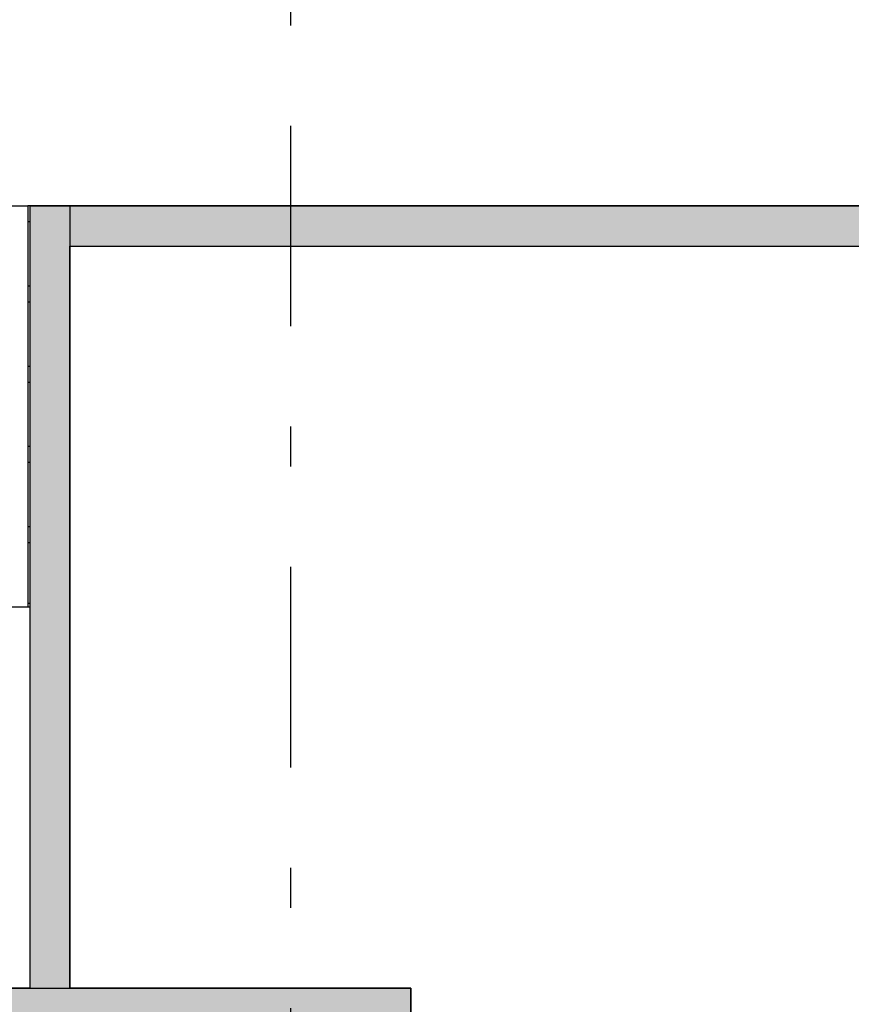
# Model space of a CAD drawing. Extents: x 2 to 87, y -108 to 11.
# Tile 148 of 256: x 32.45 to 34.53, y -45.8 to -43.34. Entities that reach past the tile are written whole.
import ezdxf

# ---------------------------------------------------------------- set-up
doc = ezdxf.new("R2010")
doc.units = 0
doc.header["$MEASUREMENT"] = 0
doc.linetypes.add('DASHDOT', pattern=[1, 0.5, -0.25, 0, -0.25])
doc.linetypes.add('HIDDEN', pattern=[0.375, 0.25, -0.125])
for name, color, linetype in [('10', 7, 'CONTINUOUS'), ('13', 7, 'CONTINUOUS'), ('25', 7, 'CONTINUOUS'), ('5', 7, 'CONTINUOUS'), ('6', 7, 'CONTINUOUS'), ('9', 7, 'CONTINUOUS')]:
    doc.layers.add(name, color=color, linetype=linetype)

msp = doc.modelspace()

# ---------------------------------------------------------------- linework, layer by layer
at = {"layer": '10', "color": 62, "linetype": 'Continuous'}
for p, q in [((32.4322, -43.8075), (32.4722, -43.8075)), ((32.4722, -43.8075), (32.4722, -44.8075)), ((32.4722, -44.8075), (32.4322, -44.8075))]:
    msp.add_line(p, q, dxfattribs=at)
at = {"layer": '13', "color": 62, "linetype": 'Continuous'}
msp.add_line((32.4776, -44.799), (32.4722, -44.799), dxfattribs=at)
at = {"layer": '25', "color": 62, "linetype": 'Continuous'}
for p, q in [((32.4776, -43.8075), (32.5776, -43.8075)), ((32.4776, -43.8075), (32.4776, -44.7208)), ((32.5776, -43.8075), (32.5776, -44.7208)), ((32.5776, -43.8075), (37.8776, -43.8075)), ((32.5776, -43.8075), (32.5776, -43.9075)), ((32.5776, -43.9075), (37.8776, -43.9075)), ((32.4776, -44.7208), (32.4776, -45.7575)), ((32.5776, -44.7208), (32.5776, -45.7575)), ((30.3276, -45.7575), (33.4276, -45.7575)), ((32.4776, -45.7575), (32.5776, -45.7575)), ((33.4276, -45.7575), (33.4276, -45.8575))]:
    msp.add_line(p, q, dxfattribs=at)
for points in [[(32.4776, -43.8075), (32.4776, -43.8075), (32.5776, -43.8075)], [(32.4776, -43.8075), (32.4776, -44.7208), (32.5776, -44.7208)], [(32.4776, -43.8075), (32.5776, -43.8075), (32.5776, -44.7208)], [(32.5776, -43.8075), (32.5776, -43.8075), (37.8776, -43.8075)], [(32.5776, -43.8075), (32.5776, -43.9075), (37.8776, -43.9075)], [(32.5776, -43.8075), (37.8776, -43.8075), (37.8776, -43.9075)], [(32.5776, -43.9075), (32.5776, -43.9075), (37.8776, -43.9075)], [(32.4776, -44.7208), (32.4776, -45.7575), (32.5776, -45.7575)], [(32.4776, -44.7208), (32.5776, -44.7208), (32.5776, -45.7575)], [(30.3276, -45.7575), (30.3276, -45.7575), (33.4276, -45.7575)], [(30.3276, -45.7575), (30.3276, -45.8575), (33.4276, -45.8575)], [(30.3276, -45.7575), (33.4276, -45.7575), (33.4276, -45.8575)], [(32.4776, -45.7575), (32.4776, -45.7575), (32.5776, -45.7575)]]:
    msp.add_solid(points, dxfattribs=at)
at = {"layer": '5', "color": 7, "linetype": 'DASHDOT'}
msp.add_line((33.1276, -7.3075), (33.1276, -96.5075), dxfattribs=at)
at = {"layer": '6', "color": 62, "linetype": 'Continuous'}
for p, q in [((32.4776, -43.8075), (32.4776, -45.7575)), ((37.8776, -43.8075), (32.4776, -43.8075)), ((32.5776, -45.7575), (32.5776, -43.9075)), ((32.5776, -43.9075), (37.7776, -43.9075)), ((32.4776, -45.7575), (31.2776, -45.7575)), ((33.4276, -45.7575), (32.5776, -45.7575)), ((33.4276, -46.1875), (33.4276, -45.7575))]:
    msp.add_line(p, q, dxfattribs=at)
at = {"layer": '9', "color": 62, "linetype": 'Continuous'}
for p, q in [((32.4776, -43.8075), (32.4722, -43.8075)), ((32.4776, -44.0075), (32.4722, -44.0075)), ((32.4776, -44.2075), (32.4722, -44.2075)), ((32.4776, -44.4075), (32.4722, -44.4075)), ((32.4776, -44.6075), (32.4722, -44.6075)), ((32.4776, -44.8075), (32.4722, -44.8075))]:
    msp.add_line(p, q, dxfattribs=at)
at = {"layer": '9', "color": 62, "linetype": 'HIDDEN'}
for p, q in [((32.4776, -43.8475), (32.4722, -43.8475)), ((32.4776, -44.0475), (32.4722, -44.0475)), ((32.4776, -44.2475), (32.4722, -44.2475)), ((32.4776, -44.4475), (32.4722, -44.4475)), ((32.4776, -44.6475), (32.4722, -44.6475))]:
    msp.add_line(p, q, dxfattribs=at)

doc.saveas('drawing.dxf')
